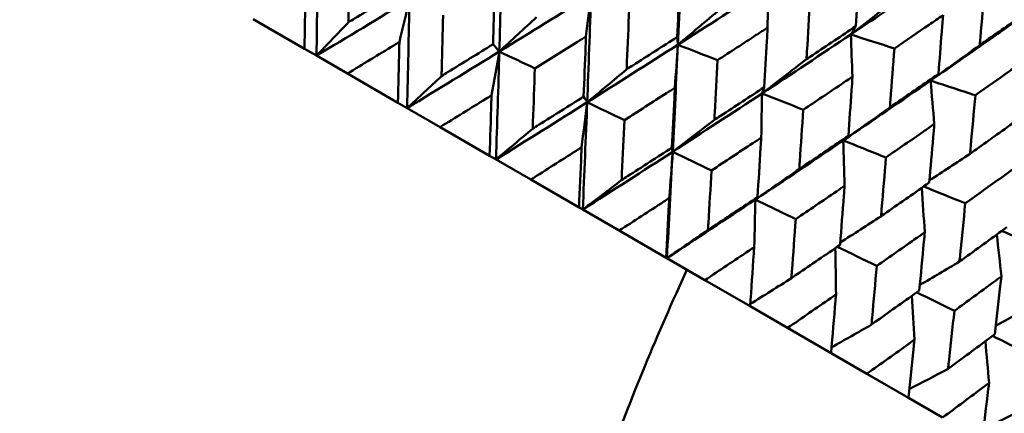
# Model space of a CAD drawing. Header units: millimetres. Extents: x 626 to 2725, y 57 to 2097.
# Tile 13 of 133: x 895.71 to 906.77, y 125.86 to 130.28. Entities that reach past the tile are written whole.
import ezdxf

# ---------------------------------------------------------------- set-up
doc = ezdxf.new("R2010")
doc.units = ezdxf.units.MM
doc.header["$LTSCALE"] = 10
doc.layers.add('Widoczne (ISO)', color=7, linetype='Continuous', lineweight=50)

msp = doc.modelspace()

# ---------------------------------------------------------------- linework, layer by layer
at = {"layer": 'Widoczne (ISO)'}
for p, q in [((898.333, 130.286), (898.909, 129.953)), ((899.043, 129.876), (898.909, 129.953)), ((901.096, 129.921), (901.026, 130.004)), ((899.391, 129.675), (899.043, 129.876)), ((899.391, 129.675), (899.958, 129.347)), ((900.061, 129.288), (899.958, 129.347)), ((900.431, 129.074), (900.061, 129.288)), ((900.431, 129.074), (900.987, 128.753)), ((901.059, 128.711), (900.987, 128.753)), ((901.45, 128.486), (901.059, 128.711)), ((901.45, 128.486), (901.991, 128.173)), ((902.033, 128.149), (901.991, 128.173)), ((902.442, 127.913), (902.033, 128.149)), ((902.442, 127.913), (902.968, 127.609)), ((902.978, 127.603), (902.968, 127.609)), ((903.404, 127.357), (902.978, 127.603)), ((903.404, 127.357), (903.912, 127.064)), ((904.333, 126.821), (903.912, 127.064)), ((904.333, 126.821), (904.821, 126.54)), ((905.224, 126.307), (904.821, 126.54)), ((905.224, 126.307), (905.69, 126.038)), ((906.074, 125.816), (905.69, 126.038))]:
    msp.add_line(p, q, dxfattribs=at)
msp.add_circle((880.327, 107.158), 50, dxfattribs=at)
msp.add_arc((880.593, 107.619), 22.5, 100.215, 19.785, dxfattribs=at)
for points in [[(901.096, 129.921), (901.108, 130.326), (901.119, 130.731), (901.129, 131.136)], [(903.101, 129.998), (903.119, 130.399), (903.137, 130.801), (903.153, 131.204)], [(899.043, 129.876), (899.049, 130.282), (899.054, 130.689), (899.06, 131.097)], [(903.101, 129.998), (903.439, 130.214), (903.777, 130.431), (904.113, 130.649)], [(904.109, 130.19), (904.11, 130.343), (904.112, 130.496), (904.113, 130.649)], [(899.043, 129.876), (899.392, 130.084), (899.74, 130.294), (900.087, 130.504)], [(899.974, 130.028), (900.012, 130.187), (900.05, 130.345), (900.087, 130.504)], [(900.061, 129.288), (900.071, 129.692), (900.079, 130.098), (900.087, 130.504)], [(901.096, 129.921), (901.441, 130.133), (901.785, 130.346), (902.127, 130.56)], [(902.069, 130.092), (902.089, 130.248), (902.108, 130.404), (902.127, 130.56)], [(902.083, 129.352), (902.098, 129.754), (902.113, 130.157), (902.127, 130.56)], [(905.573, 130.524), (905.396, 130.386), (905.219, 130.249), (905.043, 130.112)], [(903.576, 130.395), (903.417, 130.262), (903.259, 130.13), (903.101, 129.998)], [(899.402, 130.25), (899.282, 130.125), (899.162, 130), (899.043, 129.876)], [(901.514, 130.306), (901.375, 130.178), (901.236, 130.049), (901.096, 129.921)], [(905.043, 130.112), (905.062, 130.144), (905.081, 130.175), (905.1, 130.206)], [(903.101, 129.998), (903.099, 130.027), (903.097, 130.056), (903.095, 130.086)], [(904.046, 129.452), (904.38, 129.671), (904.712, 129.892), (905.043, 130.112)], [(905.062, 129.64), (905.056, 129.797), (905.049, 129.955), (905.043, 130.112)], [(905.043, 130.112), (905.206, 130.06), (905.369, 130.008), (905.532, 129.956)], [(900.061, 129.288), (900.407, 129.498), (900.752, 129.709), (901.096, 129.921)], [(901.009, 129.431), (901.038, 129.594), (901.067, 129.758), (901.096, 129.921)], [(901.059, 128.711), (901.072, 129.114), (901.085, 129.517), (901.096, 129.921)], [(901.096, 129.921), (901.229, 129.858), (901.362, 129.796), (901.495, 129.733)], [(902.083, 129.352), (902.423, 129.566), (902.763, 129.782), (903.101, 129.998)], [(903.043, 128.797), (903.063, 129.197), (903.083, 129.597), (903.101, 129.998)], [(903.068, 129.516), (903.079, 129.677), (903.09, 129.837), (903.101, 129.998)], [(903.101, 129.998), (903.249, 129.94), (903.398, 129.882), (903.547, 129.825)], [(906.491, 129.993), (906.307, 129.86), (906.123, 129.727), (905.939, 129.595)], [(904.545, 129.836), (904.379, 129.707), (904.213, 129.579), (904.046, 129.452)], [(902.526, 129.722), (902.378, 129.598), (902.23, 129.475), (902.083, 129.352)], [(900.447, 129.647), (900.318, 129.527), (900.19, 129.407), (900.061, 129.288)], [(904.959, 128.925), (905.287, 129.147), (905.614, 129.371), (905.939, 129.595)], [(905.939, 129.595), (905.968, 129.62), (905.998, 129.645), (906.027, 129.671)], [(905.981, 129.109), (905.967, 129.271), (905.953, 129.433), (905.939, 129.595)], [(905.939, 129.595), (906.106, 129.54), (906.274, 129.486), (906.442, 129.431)], [(904.046, 129.452), (904.055, 129.475), (904.063, 129.499), (904.071, 129.522)], [(902.083, 129.352), (902.07, 129.373), (902.057, 129.395), (902.043, 129.416)], [(903.043, 128.797), (903.379, 129.015), (903.713, 129.233), (904.046, 129.452)], [(904.037, 128.956), (904.041, 129.121), (904.043, 129.287), (904.046, 129.452)], [(904.046, 129.452), (904.2, 129.391), (904.355, 129.33), (904.509, 129.269)], [(901.059, 128.711), (901.402, 128.924), (901.743, 129.137), (902.083, 129.352)], [(902.02, 128.847), (902.041, 129.015), (902.062, 129.183), (902.083, 129.352)], [(902.033, 128.149), (902.051, 128.549), (902.067, 128.95), (902.083, 129.352)], [(902.083, 129.352), (902.222, 129.285), (902.361, 129.219), (902.501, 129.152)], [(905.482, 129.295), (905.308, 129.171), (905.134, 129.048), (904.959, 128.925)], [(903.511, 129.154), (903.355, 129.035), (903.199, 128.916), (903.043, 128.797)], [(901.471, 129.056), (901.334, 128.941), (901.197, 128.826), (901.059, 128.711)], [(903.972, 128.261), (904.303, 128.481), (904.632, 128.702), (904.959, 128.925)], [(904.959, 128.925), (904.978, 128.942), (904.997, 128.959), (905.016, 128.977)], [(904.974, 128.415), (904.969, 128.585), (904.964, 128.755), (904.959, 128.925)], [(904.959, 128.925), (905.119, 128.861), (905.278, 128.797), (905.437, 128.733)], [(903.043, 128.797), (903.04, 128.813), (903.037, 128.829), (903.035, 128.844)], [(902.033, 128.149), (902.371, 128.364), (902.707, 128.58), (903.043, 128.797)], [(902.978, 127.603), (903.001, 128.001), (903.022, 128.399), (903.043, 128.797)], [(903.005, 128.278), (903.018, 128.451), (903.03, 128.625), (903.043, 128.797)], [(903.043, 128.797), (903.188, 128.728), (903.333, 128.658), (903.479, 128.588)], [(906.382, 128.775), (906.23, 128.675), (906.078, 128.576), (905.926, 128.477)], [(904.464, 128.603), (904.3, 128.489), (904.136, 128.374), (903.972, 128.261)], [(902.47, 128.479), (902.324, 128.369), (902.179, 128.259), (902.033, 128.149)], [(905.874, 127.896), (905.862, 128.061), (905.851, 128.227), (905.839, 128.392)], [(905.862, 128.408), (906.017, 128.345), (906.173, 128.282), (906.328, 128.219)], [(902.978, 127.603), (903.311, 127.821), (903.642, 128.041), (903.972, 128.261)], [(903.958, 127.728), (903.963, 127.905), (903.968, 128.083), (903.972, 128.261)], [(903.972, 128.261), (903.98, 128.27), (903.988, 128.28), (903.996, 128.289)], [(903.972, 128.261), (904.123, 128.188), (904.274, 128.115), (904.424, 128.042)], [(905.383, 128.073), (905.23, 127.975), (905.077, 127.877), (904.925, 127.779)], [(903.439, 127.92), (903.285, 127.814), (903.132, 127.708), (902.978, 127.603)], [(906.734, 127.399), (906.717, 127.556), (906.7, 127.713), (906.682, 127.869)], [(906.737, 127.909), (906.884, 127.848), (907.031, 127.788), (907.178, 127.728)], [(904.877, 127.197), (904.875, 127.371), (904.872, 127.544), (904.869, 127.717)], [(904.891, 127.732), (905.039, 127.66), (905.187, 127.588), (905.335, 127.516)], [(906.263, 127.565), (906.115, 127.477), (905.966, 127.389), (905.818, 127.302)], [(904.376, 127.379), (904.222, 127.282), (904.068, 127.186), (903.914, 127.09)], [(905.757, 126.689), (905.749, 126.854), (905.739, 127.018), (905.73, 127.182)], [(905.783, 127.22), (905.924, 127.151), (906.065, 127.082), (906.206, 127.013)], [(907.101, 127.081), (906.958, 127.002), (906.815, 126.923), (906.671, 126.845)], [(905.276, 126.859), (905.126, 126.773), (904.976, 126.688), (904.826, 126.602)], [(906.634, 126.732), (906.768, 126.666), (906.901, 126.601), (907.034, 126.535)], [(906.596, 126.205), (906.582, 126.361), (906.568, 126.516), (906.554, 126.672)], [(906.135, 126.363), (905.99, 126.286), (905.845, 126.21), (905.7, 126.134)], [(906.952, 125.892), (906.812, 125.824), (906.672, 125.756), (906.533, 125.689)]]:
    msp.add_open_spline(points, degree=3, dxfattribs=at)
for points, knots in [([(899.415, 130.934), (899.411, 130.732), (899.408, 130.531), (899.403, 130.303), (899.403, 130.277), (899.402, 130.25)], [0.00523804, 0.00523804, 0.00523804, 0.00523804, 0.06606705, 0.06606705, 0.07409033, 0.07409033, 0.07409033, 0.07409033]), ([(905.1, 130.206), (905.11, 130.364), (905.12, 130.522), (905.134, 130.743), (905.138, 130.806), (905.142, 130.869)], [0.01259731, 0.01259731, 0.01259731, 0.01259731, 0.06159863, 0.06159863, 0.08110666, 0.08110666, 0.08110666, 0.08110666]), ([(903.095, 130.086), (903.102, 130.259), (903.11, 130.432), (903.12, 130.657), (903.122, 130.708), (903.124, 130.758)], [0.00838421, 0.00838421, 0.00838421, 0.00838421, 0.06155515, 0.06155515, 0.07712864, 0.07712864, 0.07712864, 0.07712864]), ([(905.043, 130.112), (905.288, 130.277), (905.533, 130.441), (905.862, 130.663), (905.947, 130.721), (906.031, 130.778)], [0.3692784, 0.3692784, 0.3692784, 0.3692784, 0.4608442, 0.4608442, 0.492629, 0.492629, 0.492629, 0.492629]), ([(898.909, 129.953), (898.912, 130.156), (898.915, 130.359), (898.919, 130.587), (898.92, 130.612), (898.92, 130.637)], [0, 0, 0, 0, 0.06135239, 0.06135239, 0.06879633, 0.06879633, 0.06879633, 0.06879633]), ([(899.402, 130.25), (899.425, 130.264), (899.448, 130.278), (899.643, 130.395), (899.815, 130.5), (899.987, 130.604)], [0.05804162, 0.05804162, 0.05804162, 0.05804162, 0.06605559, 0.06605559, 0.12689392, 0.12689392, 0.12689392, 0.12689392]), ([(901.026, 130.004), (901.032, 130.192), (901.037, 130.381), (901.043, 130.607), (901.044, 130.645), (901.046, 130.683)], [0.00418374, 0.00418374, 0.00418374, 0.00418374, 0.06147247, 0.06147247, 0.07302352, 0.07302352, 0.07302352, 0.07302352]), ([(906.547, 130.649), (906.531, 130.459), (906.515, 130.268), (906.496, 130.05), (906.494, 130.021), (906.491, 129.993)], [0.02053386, 0.02053386, 0.02053386, 0.02053386, 0.08016461, 0.08016461, 0.08898694, 0.08898694, 0.08898694, 0.08898694]), ([(904.586, 130.503), (904.574, 130.308), (904.563, 130.114), (904.549, 129.892), (904.547, 129.864), (904.545, 129.836)], [0.01556037, 0.01556037, 0.01556037, 0.01556037, 0.07555527, 0.07555527, 0.08428623, 0.08428623, 0.08428623, 0.08428623]), ([(902.554, 130.398), (902.546, 130.2), (902.538, 130.002), (902.528, 129.778), (902.527, 129.75), (902.526, 129.722)], [0.01044349, 0.01044349, 0.01044349, 0.01044349, 0.07085106, 0.07085106, 0.07930241, 0.07930241, 0.07930241, 0.07930241]), ([(906.491, 129.993), (906.515, 130.009), (906.538, 130.026), (906.717, 130.151), (906.874, 130.261), (907.029, 130.371)], [0.07138254, 0.07138254, 0.07138254, 0.07138254, 0.08018544, 0.08018544, 0.13983561, 0.13983561, 0.13983561, 0.13983561]), ([(900.465, 130.328), (900.46, 130.127), (900.455, 129.927), (900.449, 129.7), (900.448, 129.673), (900.447, 129.647)], [0.00523804, 0.00523804, 0.00523804, 0.00523804, 0.06606705, 0.06606705, 0.07409033, 0.07409033, 0.07409033, 0.07409033]), ([(906.079, 130.328), (906.027, 130.293), (905.975, 130.258), (905.793, 130.134), (905.663, 130.045), (905.532, 129.956)], [0.04208868, 0.04208868, 0.04208868, 0.04208868, 0.06158988, 0.06158988, 0.11059803, 0.11059803, 0.11059803, 0.11059803]), ([(905.939, 129.595), (906.18, 129.762), (906.42, 129.929), (906.743, 130.155), (906.826, 130.213), (906.909, 130.272)], [0.3692784, 0.3692784, 0.3692784, 0.3692784, 0.4608442, 0.4608442, 0.492629, 0.492629, 0.492629, 0.492629]), ([(906.027, 129.671), (906.04, 129.827), (906.052, 129.984), (906.069, 130.203), (906.074, 130.266), (906.079, 130.328)], [0.01259731, 0.01259731, 0.01259731, 0.01259731, 0.06159863, 0.06159863, 0.08110666, 0.08110666, 0.08110666, 0.08110666]), ([(904.109, 130.19), (904.066, 130.162), (904.024, 130.135), (903.837, 130.013), (903.692, 129.919), (903.547, 129.825)], [0.04598621, 0.04598621, 0.04598621, 0.04598621, 0.06155279, 0.06155279, 0.11473062, 0.11473062, 0.11473062, 0.11473062]), ([(904.071, 129.522), (904.081, 129.694), (904.091, 129.866), (904.103, 130.089), (904.106, 130.14), (904.109, 130.19)], [0.00838421, 0.00838421, 0.00838421, 0.00838421, 0.06155515, 0.06155515, 0.07712864, 0.07712864, 0.07712864, 0.07712864]), ([(904.545, 129.836), (904.569, 129.851), (904.592, 129.867), (904.778, 129.99), (904.939, 130.098), (905.1, 130.206)], [0.06686277, 0.06686277, 0.06686277, 0.06686277, 0.07557848, 0.07557848, 0.13558897, 0.13558897, 0.13558897, 0.13558897]), ([(899.974, 130.028), (899.953, 130.015), (899.932, 130.003), (899.738, 129.885), (899.564, 129.78), (899.391, 129.675)], [0.05393723, 0.05393723, 0.05393723, 0.05393723, 0.06137399, 0.06137399, 0.12273355, 0.12273355, 0.12273355, 0.12273355]), ([(899.958, 129.347), (899.963, 129.55), (899.967, 129.752), (899.973, 129.979), (899.973, 130.004), (899.974, 130.028)], [0, 0, 0, 0, 0.06135239, 0.06135239, 0.06879633, 0.06879633, 0.06879633, 0.06879633]), ([(902.069, 130.092), (902.037, 130.072), (902.005, 130.052), (901.814, 129.932), (901.655, 129.832), (901.495, 129.733)], [0.04993807, 0.04993807, 0.04993807, 0.04993807, 0.0614821, 0.0614821, 0.11877783, 0.11877783, 0.11877783, 0.11877783]), ([(902.043, 129.416), (902.051, 129.604), (902.058, 129.791), (902.066, 130.017), (902.068, 130.054), (902.069, 130.092)], [0.00418374, 0.00418374, 0.00418374, 0.00418374, 0.06147247, 0.06147247, 0.07302352, 0.07302352, 0.07302352, 0.07302352]), ([(902.526, 129.722), (902.549, 129.737), (902.573, 129.752), (902.762, 129.873), (902.929, 129.979), (903.095, 130.086)], [0.06241522, 0.06241522, 0.06241522, 0.06241522, 0.0708546, 0.0708546, 0.13127416, 0.13127416, 0.13127416, 0.13127416]), ([(900.447, 129.647), (900.47, 129.661), (900.492, 129.675), (900.685, 129.793), (900.856, 129.898), (901.026, 130.004)], [0.05804162, 0.05804162, 0.05804162, 0.05804162, 0.06605559, 0.06605559, 0.12689392, 0.12689392, 0.12689392, 0.12689392]), ([(905.532, 129.956), (905.518, 129.764), (905.503, 129.571), (905.486, 129.351), (905.484, 129.323), (905.482, 129.295)], [0.01556037, 0.01556037, 0.01556037, 0.01556037, 0.07555527, 0.07555527, 0.08428623, 0.08428623, 0.08428623, 0.08428623]), ([(903.547, 129.825), (903.536, 129.628), (903.526, 129.432), (903.514, 129.209), (903.512, 129.181), (903.511, 129.154)], [0.01044349, 0.01044349, 0.01044349, 0.01044349, 0.07085106, 0.07085106, 0.07930241, 0.07930241, 0.07930241, 0.07930241]), ([(906.979, 129.809), (906.928, 129.773), (906.877, 129.737), (906.698, 129.611), (906.57, 129.521), (906.442, 129.431)], [0.04208868, 0.04208868, 0.04208868, 0.04208868, 0.06158988, 0.06158988, 0.11059803, 0.11059803, 0.11059803, 0.11059803]), ([(901.495, 129.733), (901.488, 129.533), (901.481, 129.334), (901.473, 129.108), (901.472, 129.082), (901.471, 129.056)], [0.00523804, 0.00523804, 0.00523804, 0.00523804, 0.06606705, 0.06606705, 0.07409033, 0.07409033, 0.07409033, 0.07409033]), ([(905.062, 129.64), (905.021, 129.612), (904.979, 129.584), (904.795, 129.46), (904.652, 129.364), (904.509, 129.269)], [0.04598621, 0.04598621, 0.04598621, 0.04598621, 0.06155279, 0.06155279, 0.11473062, 0.11473062, 0.11473062, 0.11473062]), ([(905.016, 128.977), (905.028, 129.147), (905.04, 129.318), (905.055, 129.539), (905.059, 129.589), (905.062, 129.64)], [0.00838421, 0.00838421, 0.00838421, 0.00838421, 0.06155515, 0.06155515, 0.07712864, 0.07712864, 0.07712864, 0.07712864]), ([(905.482, 129.295), (905.505, 129.311), (905.528, 129.327), (905.71, 129.452), (905.869, 129.561), (906.027, 129.671)], [0.06686277, 0.06686277, 0.06686277, 0.06686277, 0.07557848, 0.07557848, 0.13558897, 0.13558897, 0.13558897, 0.13558897]), ([(903.068, 129.516), (903.036, 129.495), (903.005, 129.475), (902.816, 129.354), (902.658, 129.253), (902.501, 129.152)], [0.04993807, 0.04993807, 0.04993807, 0.04993807, 0.0614821, 0.0614821, 0.11877783, 0.11877783, 0.11877783, 0.11877783]), ([(903.035, 128.844), (903.044, 129.03), (903.053, 129.217), (903.064, 129.44), (903.066, 129.478), (903.068, 129.516)], [0.00418374, 0.00418374, 0.00418374, 0.00418374, 0.06147247, 0.06147247, 0.07302352, 0.07302352, 0.07302352, 0.07302352]), ([(903.511, 129.154), (903.533, 129.169), (903.556, 129.184), (903.744, 129.306), (903.908, 129.414), (904.071, 129.522)], [0.06241522, 0.06241522, 0.06241522, 0.06241522, 0.0708546, 0.0708546, 0.13127416, 0.13127416, 0.13127416, 0.13127416]), ([(901.009, 129.431), (900.988, 129.418), (900.967, 129.405), (900.775, 129.286), (900.603, 129.18), (900.431, 129.074)], [0.05393723, 0.05393723, 0.05393723, 0.05393723, 0.06137399, 0.06137399, 0.12273355, 0.12273355, 0.12273355, 0.12273355]), ([(900.987, 128.753), (900.993, 128.954), (901, 129.156), (901.007, 129.382), (901.008, 129.406), (901.009, 129.431)], [0, 0, 0, 0, 0.06135239, 0.06135239, 0.06879633, 0.06879633, 0.06879633, 0.06879633]), ([(901.471, 129.056), (901.493, 129.07), (901.515, 129.084), (901.707, 129.204), (901.875, 129.31), (902.043, 129.416)], [0.05804162, 0.05804162, 0.05804162, 0.05804162, 0.06605559, 0.06605559, 0.12689392, 0.12689392, 0.12689392, 0.12689392]), ([(906.442, 129.431), (906.425, 129.24), (906.407, 129.049), (906.387, 128.831), (906.384, 128.803), (906.382, 128.775)], [0.01556037, 0.01556037, 0.01556037, 0.01556037, 0.07555527, 0.07555527, 0.08428623, 0.08428623, 0.08428623, 0.08428623]), ([(904.509, 129.269), (904.496, 129.074), (904.483, 128.88), (904.468, 128.658), (904.466, 128.631), (904.464, 128.603)], [0.01044349, 0.01044349, 0.01044349, 0.01044349, 0.07085106, 0.07085106, 0.07930241, 0.07930241, 0.07930241, 0.07930241]), ([(902.501, 129.152), (902.492, 128.954), (902.483, 128.756), (902.472, 128.532), (902.471, 128.505), (902.47, 128.479)], [0.00523804, 0.00523804, 0.00523804, 0.00523804, 0.06606705, 0.06606705, 0.07409033, 0.07409033, 0.07409033, 0.07409033]), ([(906.382, 128.775), (906.404, 128.791), (906.427, 128.807), (906.606, 128.934), (906.761, 129.046), (906.917, 129.157)], [0.06686277, 0.06686277, 0.06686277, 0.06686277, 0.07557848, 0.07557848, 0.13558897, 0.13558897, 0.13558897, 0.13558897]), ([(905.981, 129.109), (905.94, 129.081), (905.899, 129.052), (905.718, 128.927), (905.578, 128.83), (905.437, 128.733)], [0.04598621, 0.04598621, 0.04598621, 0.04598621, 0.06155279, 0.06155279, 0.11473062, 0.11473062, 0.11473062, 0.11473062]), ([(905.924, 128.452), (905.939, 128.621), (905.954, 128.791), (905.973, 129.01), (905.977, 129.059), (905.981, 129.109)], [0.00838421, 0.00838421, 0.00838421, 0.00838421, 0.06155515, 0.06155515, 0.07712864, 0.07712864, 0.07712864, 0.07712864]), ([(904.037, 128.956), (904.006, 128.935), (903.975, 128.915), (903.789, 128.792), (903.634, 128.69), (903.479, 128.588)], [0.04993807, 0.04993807, 0.04993807, 0.04993807, 0.0614821, 0.0614821, 0.11877783, 0.11877783, 0.11877783, 0.11877783]), ([(903.996, 128.289), (904.007, 128.474), (904.019, 128.659), (904.033, 128.881), (904.035, 128.919), (904.037, 128.956)], [0.00418374, 0.00418374, 0.00418374, 0.00418374, 0.06147247, 0.06147247, 0.07302352, 0.07302352, 0.07302352, 0.07302352]), ([(904.464, 128.603), (904.487, 128.619), (904.509, 128.634), (904.693, 128.758), (904.855, 128.867), (905.016, 128.977)], [0.06241522, 0.06241522, 0.06241522, 0.06241522, 0.0708546, 0.0708546, 0.13127416, 0.13127416, 0.13127416, 0.13127416]), ([(902.02, 128.847), (902, 128.834), (901.979, 128.821), (901.789, 128.7), (901.62, 128.593), (901.45, 128.486)], [0.05393723, 0.05393723, 0.05393723, 0.05393723, 0.06137399, 0.06137399, 0.12273355, 0.12273355, 0.12273355, 0.12273355]), ([(901.991, 128.173), (902, 128.373), (902.009, 128.573), (902.018, 128.798), (902.019, 128.822), (902.02, 128.847)], [0, 0, 0, 0, 0.06135239, 0.06135239, 0.06879633, 0.06879633, 0.06879633, 0.06879633]), ([(902.47, 128.479), (902.492, 128.493), (902.514, 128.508), (902.702, 128.629), (902.869, 128.736), (903.035, 128.844)], [0.05804162, 0.05804162, 0.05804162, 0.05804162, 0.06605559, 0.06605559, 0.12689392, 0.12689392, 0.12689392, 0.12689392]), ([(905.437, 128.733), (905.422, 128.54), (905.406, 128.347), (905.387, 128.127), (905.385, 128.1), (905.383, 128.073)], [0.01044349, 0.01044349, 0.01044349, 0.01044349, 0.07085106, 0.07085106, 0.07930241, 0.07930241, 0.07930241, 0.07930241]), ([(906.861, 128.601), (906.821, 128.572), (906.781, 128.543), (906.604, 128.415), (906.466, 128.317), (906.328, 128.219)], [0.04598621, 0.04598621, 0.04598621, 0.04598621, 0.06155279, 0.06155279, 0.11473062, 0.11473062, 0.11473062, 0.11473062]), ([(903.479, 128.588), (903.467, 128.391), (903.456, 128.194), (903.442, 127.971), (903.441, 127.946), (903.439, 127.92)], [0.00523804, 0.00523804, 0.00523804, 0.00523804, 0.06606705, 0.06606705, 0.07409033, 0.07409033, 0.07409033, 0.07409033]), ([(904.974, 128.415), (904.943, 128.394), (904.913, 128.373), (904.73, 128.249), (904.577, 128.145), (904.424, 128.042)], [0.04993807, 0.04993807, 0.04993807, 0.04993807, 0.0614821, 0.0614821, 0.11877783, 0.11877783, 0.11877783, 0.11877783]), ([(904.923, 127.754), (904.937, 127.937), (904.951, 128.121), (904.968, 128.341), (904.971, 128.378), (904.974, 128.415)], [0.00418374, 0.00418374, 0.00418374, 0.00418374, 0.06147247, 0.06147247, 0.07302352, 0.07302352, 0.07302352, 0.07302352]), ([(905.383, 128.073), (905.405, 128.088), (905.427, 128.104), (905.608, 128.23), (905.766, 128.341), (905.924, 128.452)], [0.06241522, 0.06241522, 0.06241522, 0.06241522, 0.0708546, 0.0708546, 0.13127416, 0.13127416, 0.13127416, 0.13127416]), ([(903.005, 128.278), (902.985, 128.265), (902.964, 128.252), (902.777, 128.13), (902.61, 128.021), (902.442, 127.913)], [0.05393723, 0.05393723, 0.05393723, 0.05393723, 0.06137399, 0.06137399, 0.12273355, 0.12273355, 0.12273355, 0.12273355]), ([(902.968, 127.609), (902.979, 127.808), (902.99, 128.007), (903.002, 128.23), (903.004, 128.254), (903.005, 128.278)], [0, 0, 0, 0, 0.06135239, 0.06135239, 0.06879633, 0.06879633, 0.06879633, 0.06879633]), ([(903.439, 127.92), (903.461, 127.934), (903.482, 127.948), (903.668, 128.071), (903.832, 128.18), (903.996, 128.289)], [0.05804162, 0.05804162, 0.05804162, 0.05804162, 0.06605559, 0.06605559, 0.12689392, 0.12689392, 0.12689392, 0.12689392]), ([(906.328, 128.219), (906.31, 128.027), (906.291, 127.836), (906.269, 127.618), (906.266, 127.591), (906.263, 127.565)], [0.01044349, 0.01044349, 0.01044349, 0.01044349, 0.07085106, 0.07085106, 0.07930241, 0.07930241, 0.07930241, 0.07930241]), ([(904.424, 128.042), (904.41, 127.846), (904.396, 127.651), (904.38, 127.43), (904.378, 127.405), (904.376, 127.379)], [0.00523804, 0.00523804, 0.00523804, 0.00523804, 0.06606705, 0.06606705, 0.07409033, 0.07409033, 0.07409033, 0.07409033]), ([(906.263, 127.565), (906.285, 127.58), (906.307, 127.596), (906.484, 127.724), (906.639, 127.837), (906.794, 127.95)], [0.06241522, 0.06241522, 0.06241522, 0.06241522, 0.0708546, 0.0708546, 0.13127416, 0.13127416, 0.13127416, 0.13127416]), ([(905.874, 127.896), (905.844, 127.874), (905.814, 127.853), (905.634, 127.726), (905.485, 127.621), (905.335, 127.516)], [0.04993807, 0.04993807, 0.04993807, 0.04993807, 0.0614821, 0.0614821, 0.11877783, 0.11877783, 0.11877783, 0.11877783]), ([(905.812, 127.241), (905.83, 127.422), (905.847, 127.604), (905.867, 127.822), (905.871, 127.859), (905.874, 127.896)], [0.00418374, 0.00418374, 0.00418374, 0.00418374, 0.06147247, 0.06147247, 0.07302352, 0.07302352, 0.07302352, 0.07302352]), ([(903.958, 127.728), (903.938, 127.714), (903.919, 127.701), (903.734, 127.577), (903.569, 127.467), (903.404, 127.357)], [0.05393723, 0.05393723, 0.05393723, 0.05393723, 0.06137399, 0.06137399, 0.12273355, 0.12273355, 0.12273355, 0.12273355]), ([(903.912, 127.064), (903.926, 127.261), (903.94, 127.458), (903.955, 127.68), (903.957, 127.704), (903.958, 127.728)], [0, 0, 0, 0, 0.06135239, 0.06135239, 0.06879633, 0.06879633, 0.06879633, 0.06879633]), ([(904.376, 127.379), (904.397, 127.393), (904.418, 127.408), (904.601, 127.533), (904.762, 127.643), (904.923, 127.754)], [0.05804162, 0.05804162, 0.05804162, 0.05804162, 0.06605559, 0.06605559, 0.12689392, 0.12689392, 0.12689392, 0.12689392]), ([(905.335, 127.516), (905.318, 127.322), (905.3, 127.129), (905.28, 126.91), (905.278, 126.885), (905.276, 126.859)], [0.00523804, 0.00523804, 0.00523804, 0.00523804, 0.06606705, 0.06606705, 0.07409033, 0.07409033, 0.07409033, 0.07409033]), ([(901.765, 115.235), (901.481, 116.022), (901.289, 116.845), (901.087, 118.563), (901.077, 119.458), (901.238, 121.319), (901.41, 122.285), (901.935, 124.289), (902.289, 125.327), (902.88, 126.755), (903.037, 127.112), (903.203, 127.474)], [1, 1, 1, 1, 1.1906229, 1.1906229, 1.3812459, 1.3812459, 1.5718688, 1.5718688, 1.7624917, 1.7624917, 1.8252774, 1.8252774, 1.8252774, 1.8252774]), ([(906.734, 127.399), (906.704, 127.378), (906.675, 127.356), (906.499, 127.227), (906.353, 127.12), (906.206, 127.013)], [0.04993807, 0.04993807, 0.04993807, 0.04993807, 0.0614821, 0.0614821, 0.11877783, 0.11877783, 0.11877783, 0.11877783]), ([(906.66, 126.751), (906.681, 126.93), (906.701, 127.11), (906.726, 127.327), (906.73, 127.363), (906.734, 127.399)], [0.00418374, 0.00418374, 0.00418374, 0.00418374, 0.06147247, 0.06147247, 0.07302352, 0.07302352, 0.07302352, 0.07302352]), ([(904.877, 127.197), (904.858, 127.184), (904.838, 127.17), (904.657, 127.045), (904.495, 126.933), (904.333, 126.821)], [0.05393723, 0.05393723, 0.05393723, 0.05393723, 0.06137399, 0.06137399, 0.12273355, 0.12273355, 0.12273355, 0.12273355]), ([(904.821, 126.54), (904.838, 126.735), (904.855, 126.93), (904.873, 127.15), (904.875, 127.173), (904.877, 127.197)], [0, 0, 0, 0, 0.06135239, 0.06135239, 0.06879633, 0.06879633, 0.06879633, 0.06879633]), ([(905.276, 126.859), (905.296, 126.874), (905.317, 126.889), (905.497, 127.016), (905.654, 127.128), (905.812, 127.241)], [0.05804162, 0.05804162, 0.05804162, 0.05804162, 0.06605559, 0.06605559, 0.12689392, 0.12689392, 0.12689392, 0.12689392]), ([(906.206, 127.013), (906.185, 126.821), (906.165, 126.63), (906.141, 126.413), (906.138, 126.388), (906.135, 126.363)], [0.00523804, 0.00523804, 0.00523804, 0.00523804, 0.06606705, 0.06606705, 0.07409033, 0.07409033, 0.07409033, 0.07409033]), ([(906.135, 126.363), (906.156, 126.378), (906.176, 126.393), (906.352, 126.522), (906.506, 126.636), (906.66, 126.751)], [0.05804162, 0.05804162, 0.05804162, 0.05804162, 0.06605559, 0.06605559, 0.12689392, 0.12689392, 0.12689392, 0.12689392]), ([(905.757, 126.689), (905.738, 126.675), (905.719, 126.661), (905.542, 126.534), (905.383, 126.42), (905.224, 126.307)], [0.05393723, 0.05393723, 0.05393723, 0.05393723, 0.06137399, 0.06137399, 0.12273355, 0.12273355, 0.12273355, 0.12273355]), ([(905.69, 126.038), (905.711, 126.231), (905.731, 126.425), (905.753, 126.642), (905.755, 126.665), (905.757, 126.689)], [0, 0, 0, 0, 0.06135239, 0.06135239, 0.06879633, 0.06879633, 0.06879633, 0.06879633]), ([(906.596, 126.205), (906.577, 126.191), (906.558, 126.177), (906.385, 126.047), (906.23, 125.931), (906.074, 125.816)], [0.05393723, 0.05393723, 0.05393723, 0.05393723, 0.06137399, 0.06137399, 0.12273355, 0.12273355, 0.12273355, 0.12273355]), ([(906.517, 125.561), (906.541, 125.752), (906.564, 125.943), (906.59, 126.158), (906.593, 126.182), (906.596, 126.205)], [0, 0, 0, 0, 0.06135239, 0.06135239, 0.06879633, 0.06879633, 0.06879633, 0.06879633])]:
    msp.add_open_spline(points, degree=3, knots=knots, dxfattribs=at)

doc.saveas('drawing.dxf')
